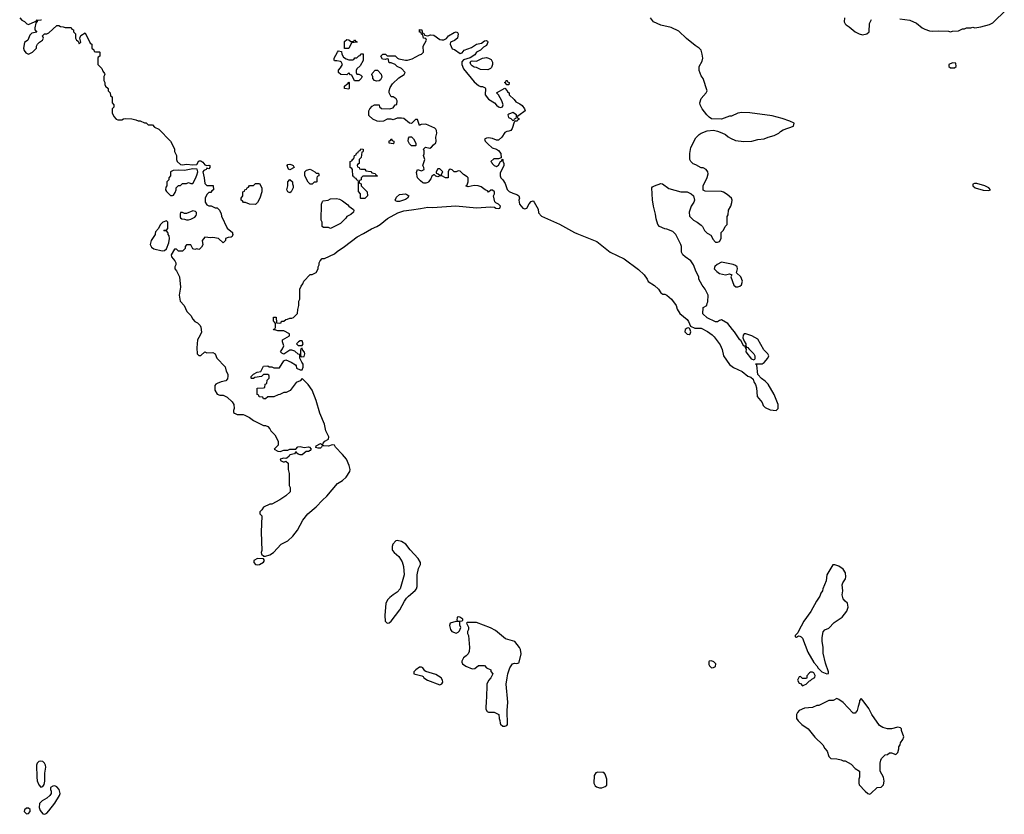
# Model space of a CAD drawing. Header units: inches. Extents: x 2674045 to 2721798, y 838094 to 949477.
# Tile 5 of 27: x 2676042 to 2685762, y 884264 to 892111. Entities that reach past the tile are written whole.
import ezdxf

# ---------------------------------------------------------------- set-up
doc = ezdxf.new("R2010")
doc.units = ezdxf.units.IN
doc.header["$MEASUREMENT"] = 0
for name, color, linetype in [('C6878', 7, 'Continuous'), ('C6879', 7, 'Continuous'), ('C6888', 7, 'Continuous'), ('C6889', 7, 'Continuous')]:
    doc.layers.add(name, color=color, linetype=linetype)

msp = doc.modelspace()

# ---------------------------------------------------------------- linework, layer by layer
at = {"layer": 'C6878', "color": 5, "elevation": 20}
for points in [[(2677380.1, 890000), (2677378, 889990), (2677341, 889930), (2677331, 889890), (2677343.5, 889863.5), (2677367.1, 889847.1), (2677450, 889827.3), (2677470, 889830.8), (2677492.1, 889847.9), (2677513.2, 889906.8), (2677522, 889950), (2677516.4, 889976.4), (2677508, 889990), (2677507, 890000)], [(2678143.3, 890000), (2678144.7, 889990), (2678138, 889970), (2678130, 889962), (2678099.6, 889960.4), (2678074, 889950), (2678074, 889930), (2678050, 889908), (2678006, 889950), (2677950, 889959), (2677930, 889955.3), (2677870, 889962), (2677844.7, 889930), (2677850, 889886), (2677836.9, 889863.1), (2677816, 889844), (2677810, 889842), (2677790, 889848.7), (2677770, 889842), (2677752, 889848), (2677730, 889886), (2677690, 889886), (2677674, 889870), (2677674, 889850), (2677650, 889826), (2677610, 889826), (2677590, 889846), (2677570, 889846), (2677536, 889790), (2677541, 889770), (2677572, 889730), (2677582, 889710), (2677582, 889690), (2677572, 889670), (2677572, 889650), (2677590.9, 889630.9), (2677618, 889570), (2677631, 889470), (2677614.8, 889390), (2677627.3, 889330), (2677666, 889290), (2677691.3, 889230), (2677730, 889191.3), (2677750, 889152), (2677771.1, 889131.1), (2677796.9, 889116.9), (2677822, 889090), (2677830, 889074), (2677835.3, 889024.7), (2677824.7, 888995.3), (2677798, 888950), (2677791.3, 888870), (2677794, 888810), (2677810, 888794), (2677830, 888794), (2677870, 888832), (2677890, 888822), (2677950, 888824.7), (2677970.6, 888810.6), (2677987.5, 888767.5), (2678070, 888682), (2678081.4, 888641.4), (2678096, 888610), (2678098, 888590), (2678094.4, 888565.6), (2678076.8, 888543.2), (2678030, 888533.2), (2677990, 888517.2), (2677978, 888510), (2677970, 888498), (2677966.8, 888490), (2677970, 888454), (2677990, 888412), (2678016.4, 888403.6), (2678050, 888402), (2678090, 888382), (2678138, 888338), (2678156, 888310), (2678158, 888270), (2678152, 888250), (2678152.7, 888232.7), (2678163.6, 888223.6), (2678190, 888212), (2678248.4, 888211.6), (2678265.4, 888205.4), (2678310, 888182), (2678350, 888152), (2678450, 888102), (2678470, 888102), (2678490, 888092), (2678512, 888070), (2678522, 888050), (2678562, 888010), (2678594, 887950), (2678594, 887910), (2678554, 887870), (2678590, 887851.3), (2678612.1, 887847.9), (2678650, 887859.1), (2678690, 887859.1), (2678710, 887870.6), (2678769, 887871), (2678786.2, 887893.8), (2678810, 887897), (2678850, 887884.7), (2678893.4, 887893.4), (2678902, 887890), (2678918, 887870), (2678910, 887858), (2678892, 887848), (2678870, 887848), (2678830, 887815.3), (2678810, 887815.3), (2678790, 887822), (2678774.8, 887834.8), (2678770, 887848), (2678754.8, 887825.2), (2678710, 887813.2), (2678700.7, 887799.3), (2678678, 887782), (2678670, 887779), (2678650, 887782), (2678614, 887770), (2678618, 887758), (2678643.6, 887743.6), (2678656.4, 887743.6), (2678670, 887752), (2678691.6, 887731.6), (2678692, 887670), (2678702, 887630), (2678702, 887510), (2678712, 887490), (2678712, 887450), (2678670.9, 887409.1), (2678610, 887368.7), (2678530, 887328), (2678512.7, 887327.3), (2678450, 887298), (2678434, 887270), (2678414, 887250), (2678414, 887230), (2678432, 887210), (2678426, 887050), (2678431.3, 886868.7), (2678424.7, 886850), (2678430, 886834), (2678452.7, 886812.7), (2678470, 886812), (2678510, 886826), (2678548.7, 886850), (2678622, 886930), (2678690, 886966), (2678739, 887010), (2678784, 887070), (2678837.2, 887170), (2678885.2, 887230), (2678970, 887298.8), (2679030, 887366.8), (2679075.1, 887404.9), (2679179, 887530), (2679230, 887561), (2679266, 887594), (2679302, 887650), (2679305.2, 887670), (2679296, 887710), (2679267, 887770), (2679230, 887816), (2679159, 887890), (2679148.9, 887908.9), (2679127.9, 887912.1), (2679090, 887900.7), (2679041.5, 887901.5), (2679030, 887908), (2679021, 887890), (2679010, 887881.2), (2678990, 887879), (2678965.2, 887885.2), (2678970, 887902), (2679010, 887924.7), (2679030, 887912), (2679037.2, 887930), (2679053.2, 887950), (2679091.3, 887968.7), (2679092.3, 887990), (2679063.7, 888050), (2679050, 888118), (2679005.6, 888225.6), (2678969.6, 888350), (2678930, 888453.2), (2678890, 888509), (2678830, 888566), (2678810, 888546), (2678770, 888528), (2678711.3, 888450), (2678674, 888430), (2678650, 888428), (2678610, 888408), (2678592.7, 888407.3), (2678550, 888388), (2678492.7, 888387.3), (2678470, 888368), (2678448.4, 888368.4), (2678442, 888382), (2678407.3, 888387.3), (2678402, 888402), (2678386, 888410), (2678387.3, 888472.7), (2678450, 888474), (2678462, 888478), (2678466, 888510), (2678482, 888518), (2678486, 888550), (2678506, 888570), (2678506, 888590), (2678502, 888602), (2678490, 888606), (2678450, 888606), (2678430, 888586), (2678363.6, 888576.4), (2678350, 888566), (2678330, 888566), (2678326, 888570), (2678327.3, 888587.3), (2678350, 888612), (2678386, 888630), (2678422, 888638), (2678449.1, 888690.9), (2678490, 888692), (2678503.6, 888683.6), (2678530, 888682), (2678550, 888672), (2678607.3, 888672.7), (2678650, 888742), (2678670, 888752), (2678722, 888730), (2678763.6, 888703.6), (2678771.6, 888691.6), (2678774, 888670), (2678810, 888652), (2678830, 888654), (2678840.4, 888679.6), (2678842, 888710), (2678826, 888730), (2678808.9, 888768.9), (2678806, 888806), (2678790, 888808), (2678759, 888839), (2678730, 888848.7), (2678710, 888848.7), (2678650, 888808), (2678630, 888818), (2678618, 888830), (2678638, 888862), (2678649, 888890), (2678638, 888930), (2678638, 888950), (2678706, 888990), (2678706, 889010), (2678650, 889038), (2678590, 889038), (2678570, 889046), (2678547.3, 889047.3), (2678550, 889054), (2678562, 889058), (2678566, 889070), (2678566, 889110), (2678562, 889122), (2678550, 889126), (2678547.3, 889132.7), (2678547.3, 889172.7), (2678572.7, 889172.7), (2678578, 889118), (2678610, 889114), (2678622, 889118), (2678627.3, 889132.7), (2678650, 889134), (2678668.4, 889151.6), (2678687.3, 889152.7), (2678710, 889162), (2678730, 889162), (2678746, 889170), (2678786, 889210), (2678788, 889250), (2678798, 889290), (2678798, 889330), (2678808, 889350), (2678808, 889450), (2678820.4, 889479.6), (2678836.4, 889503.6), (2678846, 889530), (2678910, 889594), (2678930, 889594), (2678970, 889614), (2678988, 889650), (2678988.4, 889671.6), (2678998, 889690), (2678998, 889710), (2679008.9, 889731.1), (2679028.9, 889751.1), (2679050, 889752), (2679150, 889798.8), (2679177.2, 889822.8), (2679249, 889870), (2679374.8, 889965.2), (2679434.8, 890000)], [(2680000, 885717.2), (2679990, 885717.2), (2679951.3, 885690), (2679931.3, 885670), (2679934, 885650), (2680000, 885634.4)]]:
    msp.add_lwpolyline(points, dxfattribs=at)
for points in [[(2678830, 888938), (2678810, 888938), (2678794, 888930), (2678774, 888910), (2678792.7, 888892.7), (2678830, 888892), (2678839, 888910)], [(2678830, 888866), (2678818, 888862), (2678812.7, 888847.3), (2678812.7, 888792.7), (2678822, 888782), (2678850, 888784.7), (2678857.2, 888810), (2678853.6, 888826.4), (2678835.3, 888850)], [(2679770, 886969), (2679756, 886964), (2679724.7, 886930), (2679718, 886910), (2679719.6, 886879.6), (2679722, 886870), (2679738, 886850), (2679786, 886810), (2679817.5, 886757.5), (2679830.6, 886710), (2679836.3, 886630), (2679798.8, 886490), (2679770, 886459), (2679728.1, 886431.9), (2679696.1, 886403.9), (2679676.4, 886383.6), (2679656.3, 886350), (2679647.1, 886227.1), (2679651.3, 886171.3), (2679670, 886152), (2679690, 886156), (2679710, 886171), (2679795.4, 886284.6), (2679840.9, 886370), (2679861.6, 886398.4), (2679880.5, 886419.5), (2679947.2, 886472.8), (2679959.3, 886490), (2679966.3, 886513.7), (2679966, 886630), (2679979.5, 886690), (2679998, 886730), (2679998, 886750), (2679976, 886790), (2679895.6, 886875.6), (2679852.3, 886930), (2679810, 886957.2)], [(2678390, 886788.7), (2678352, 886770), (2678352, 886750), (2678370, 886732), (2678390, 886726), (2678410, 886731.3), (2678450, 886754), (2678458, 886770), (2678450, 886786)], [(2676250, 884787.6), (2676230, 884784.8), (2676216.1, 884770), (2676209.4, 884750.6), (2676210.2, 884630), (2676214.4, 884594.4), (2676230, 884554.8), (2676250, 884531.3), (2676270, 884538), (2676282, 884558), (2676289.7, 884590.2), (2676290.9, 884670), (2676298.8, 884730), (2676296.8, 884750), (2676288.2, 884770), (2676270, 884783.9)], [(2676390, 884544.8), (2676370, 884543), (2676346.8, 884530), (2676344.9, 884510), (2676351.7, 884491.7), (2676351.7, 884470), (2676340.3, 884450), (2676310, 884421.7), (2676263.6, 884396.4), (2676238.4, 884370), (2676233.7, 884330), (2676242.8, 884302.7), (2676270, 884267.7), (2676290, 884263.8), (2676310, 884275.8), (2676330, 884297), (2676390, 884374), (2676436.1, 884450), (2676440.3, 884470), (2676430.6, 884510), (2676410, 884535.3)], [(2676130, 884323.7), (2676110, 884323.7), (2676090.5, 884309.5), (2676085.5, 884290), (2676110, 884269.1), (2676130, 884270.6), (2676147, 884290), (2676146, 884310)]]:
    msp.add_lwpolyline(points, close=True, dxfattribs=at)
at = {"layer": 'C6879', "color": 5, "elevation": 20}
for points in [[(2676042, 892130), (2676064.7, 892104.7), (2676090, 892094), (2676114, 892070), (2676130, 892062), (2676194, 892094), (2676206, 892094), (2676210, 892112)], [(2676250, 892114), (2676254, 892110), (2676250, 892106), (2676218, 892102), (2676214, 892090), (2676202, 892078), (2676191.3, 892030), (2676191.6, 892011.6), (2676212.7, 891987.3), (2676161, 891979), (2676142, 891958), (2676122, 891910), (2676090, 891886), (2676078, 891830), (2676086.4, 891806.4), (2676103.5, 891783.5), (2676130, 891771.3), (2676168, 891790), (2676208, 891830), (2676208.7, 891850), (2676218, 891870), (2676238, 891890), (2676268, 891910), (2676278, 891930), (2676268, 891952), (2676286, 891970), (2676308.4, 891971.6), (2676330, 891981), (2676410, 892052), (2676430, 892052), (2676443.6, 892043.6), (2676470, 892042), (2676490, 892034), (2676550, 892034), (2676558, 892018), (2676574, 892010), (2676574, 891990), (2676591.6, 891971.6), (2676594, 891930), (2676602, 891910), (2676618, 891898), (2676630, 891874), (2676646, 891890), (2676635.3, 891930), (2676644, 891956), (2676690, 891982), (2676738, 891878), (2676754, 891870), (2676754, 891830), (2676772.7, 891812.7), (2676778, 891798), (2676790, 891794), (2676830, 891794), (2676834, 891790), (2676834, 891750), (2676818, 891742), (2676814, 891730), (2676814, 891670), (2676854, 891630), (2676863.6, 891603.6), (2676879.6, 891579.6), (2676882, 891570), (2676874, 891550), (2676874, 891510), (2676882, 891490), (2676882, 891470), (2676890, 891454), (2676914, 891430), (2676914, 891410), (2676934, 891390), (2676938, 891358), (2676954, 891350), (2676954, 891290), (2676972, 891270), (2676971.6, 891248.4), (2676954, 891230), (2676954, 891190), (2676970, 891154), (2676994, 891130), (2677010, 891122), (2677050, 891122), (2677068.4, 891131.6), (2677090, 891134), (2677150, 891132), (2677190, 891122), (2677210, 891112), (2677231.6, 891111.6), (2677272.7, 891092.7), (2677291.6, 891091.6), (2677310, 891074), (2677351.6, 891071.6), (2677374, 891050), (2677414, 891030), (2677531.6, 890911.6), (2677570, 890834), (2677571.3, 890810), (2677591.3, 890770), (2677591.3, 890730), (2677596, 890710), (2677630, 890680.5), (2677650, 890677.1), (2677690, 890684.4), (2677750, 890678.8), (2677790, 890682), (2677810, 890718), (2677830, 890718), (2677850, 890704.7), (2677870, 890677.3), (2677890, 890670.8), (2677910, 890674), (2677918, 890670), (2677918, 890650), (2677910, 890638), (2677890, 890646), (2677882, 890630), (2677858.8, 890621.2), (2677850.8, 890610), (2677864, 890550), (2677870, 890494), (2677890, 890474), (2677952.7, 890472.7), (2677954, 890430), (2677938, 890422), (2677930, 890406), (2677910, 890406), (2677890, 890386), (2677872.7, 890347.3), (2677872, 890310), (2677890, 890282), (2677910, 890272), (2677931.6, 890271.6), (2677972.7, 890252.7), (2677991.6, 890251.6), (2678014, 890230), (2678030, 890194), (2678034.8, 890170), (2678090, 890052), (2678142, 890010), (2678143.3, 890000)], [(2680000, 891987.1), (2679989.1, 891989.1), (2679990, 892014), (2680000, 892012.2)], [(2680000, 891073.2), (2679987.3, 891067.3), (2679970, 891126), (2679950, 891126), (2679910, 891086), (2679890, 891088), (2679834, 891134), (2679810, 891138), (2679770, 891138), (2679730, 891122), (2679710, 891128), (2679670, 891128), (2679634, 891110), (2679590, 891104), (2679570, 891109), (2679528, 891130), (2679490, 891166), (2679488, 891210), (2679498, 891230), (2679523.1, 891256.9), (2679546, 891270), (2679591.3, 891271.3), (2679594, 891250), (2679612.7, 891232.7), (2679690, 891232), (2679707.3, 891232.7), (2679730, 891242), (2679748.9, 891271.1), (2679766, 891274), (2679768, 891310), (2679758, 891330), (2679730, 891348), (2679708.9, 891348.9), (2679688.7, 891390), (2679688.7, 891410), (2679700.2, 891439.8), (2679723.1, 891476.9), (2679783.2, 891536.8), (2679838, 891570), (2679848, 891590), (2679810, 891628), (2679769.1, 891649.1), (2679750, 891668), (2679710, 891686), (2679690, 891686), (2679686, 891690), (2679682, 891722), (2679670, 891726), (2679650, 891718), (2679622, 891722), (2679608, 891750), (2679626, 891770), (2679651.6, 891771.6), (2679670, 891754), (2679750, 891754), (2679771.6, 891731.6), (2679785.4, 891725.4), (2679850, 891710.7), (2679870, 891710.7), (2679917, 891723), (2679990, 891764.7), (2680000, 891768.1)], [(2680000, 890519.9), (2679970, 890549), (2679959, 890601), (2679969.1, 890630.9), (2680000, 890621.2)], [(2679434.8, 890000), (2679514, 890046), (2679568.7, 890070), (2679601.2, 890090), (2679673.3, 890146.7), (2679776.1, 890203.9), (2679835.2, 890224.8), (2679910, 890232.4), (2680000, 890247)], [(2677507, 890000), (2677506, 890010), (2677490, 890026), (2677470, 890026), (2677466, 890030), (2677470, 890034), (2677490, 890034), (2677506, 890050), (2677506, 890110), (2677490, 890126), (2677454, 890110), (2677430, 890086), (2677412.7, 890047.3), (2677383.6, 890016.4), (2677380.1, 890000)]]:
    msp.add_lwpolyline(points, dxfattribs=at)
for points in [[(2679310, 891894), (2679342, 891898), (2679348.4, 891911.6), (2679354, 891910), (2679358, 891898), (2679370, 891894), (2679372, 891888), (2679318, 891882), (2679290, 891828), (2679248, 891828), (2679250, 891894), (2679270, 891914), (2679291.6, 891911.6)], [(2679290, 891714), (2679330, 891714), (2679342, 891718), (2679350, 891734), (2679370, 891734), (2679390, 891754), (2679402, 891758), (2679410, 891774), (2679432.7, 891772.7), (2679431.6, 891708.4), (2679403.6, 891656.4), (2679370, 891626), (2679362, 891610), (2679362, 891590), (2679370, 891574), (2679390, 891572), (2679410, 891562), (2679422, 891550), (2679414, 891530), (2679390, 891506), (2679347.3, 891507.3), (2679322, 891562), (2679307.3, 891567.3), (2679290, 891586), (2679272, 891568), (2679211.6, 891568.4), (2679189.1, 891589.1), (2679188.4, 891611.6), (2679210, 891634), (2679228, 891670), (2679215.3, 891695.3), (2679210, 891698), (2679174, 891706), (2679150, 891706), (2679146, 891710), (2679148, 891730), (2679178, 891790), (2679190, 891802), (2679218, 891798), (2679222, 891770), (2679239.6, 891739.6), (2679263.6, 891723.6)], [(2679563.1, 891503.1), (2679546, 891510), (2679528, 891530), (2679527.3, 891547.3), (2679518, 891570), (2679520.4, 891579.6), (2679550, 891614), (2679572.7, 891612.7), (2679611.6, 891571.6), (2679616.9, 891543.1), (2679603.6, 891516.4), (2679590, 891508)], [(2679290, 891426), (2679248, 891430), (2679250, 891454), (2679270, 891474), (2679282, 891478), (2679290, 891494), (2679294, 891490), (2679294, 891430)], [(2679910, 890866), (2679890, 890886), (2679878, 890910), (2679880.4, 890939.6), (2679890, 890954), (2679910, 890954), (2679930, 890934), (2679952, 890890), (2679954, 890870), (2679950, 890866)], [(2679730, 890886), (2679688, 890890), (2679690, 890914), (2679702, 890918), (2679710, 890934), (2679718, 890918), (2679734, 890910), (2679734, 890890)], [(2679410, 890634), (2679450, 890634), (2679458, 890618), (2679510, 890612), (2679518, 890598), (2679550, 890592), (2679558, 890578), (2679574, 890570), (2679570, 890566), (2679430, 890566), (2679414, 890550), (2679414, 890530), (2679398, 890522), (2679394, 890510), (2679398, 890498), (2679411.6, 890491.6), (2679414, 890470), (2679471.3, 890410), (2679474, 890370), (2679450, 890346), (2679410, 890346), (2679406, 890350), (2679406, 890390), (2679387.3, 890412.7), (2679386, 890510), (2679382, 890522), (2679370, 890526), (2679362, 890542), (2679348, 890548), (2679342, 890562), (2679330, 890566), (2679326, 890630), (2679322, 890642), (2679306, 890650), (2679306, 890710), (2679322, 890718), (2679330, 890734), (2679342, 890738), (2679346, 890770), (2679362, 890778), (2679367.3, 890792.7), (2679382, 890798), (2679387.3, 890812.7), (2679402, 890818), (2679410, 890834), (2679432.7, 890832.7), (2679432.7, 890812.7), (2679430, 890806), (2679418, 890802), (2679412, 890750), (2679394, 890730), (2679394, 890690), (2679378, 890682), (2679374, 890670), (2679378, 890658), (2679392.7, 890652.7), (2679398, 890638)], [(2678710, 890628), (2678696.4, 890636.4), (2678688, 890650), (2678682, 890670), (2678690, 890682), (2678710, 890684.7), (2678730, 890678), (2678742, 890670), (2678752, 890650)], [(2677750, 890639), (2677670, 890622), (2677610, 890626), (2677556.9, 890623.1), (2677532, 890610), (2677531.6, 890568.4), (2677514, 890550), (2677514, 890530), (2677494, 890510), (2677494, 890470), (2677483.6, 890456.4), (2677482, 890430), (2677490, 890414), (2677530, 890374), (2677550, 890374), (2677562, 890378), (2677576.4, 890403.6), (2677586, 890430), (2677586, 890450), (2677610, 890474), (2677630, 890474), (2677650, 890494), (2677690, 890494), (2677710, 890502), (2677730, 890494), (2677750, 890494), (2677778, 890542), (2677790, 890574), (2677801.2, 890610), (2677794.6, 890634.6)], [(2678970, 890594), (2678990, 890594), (2678994, 890590), (2678994, 890570), (2678978, 890562), (2678974, 890550), (2678974, 890510), (2678970, 890506), (2678950, 890506), (2678930, 890486), (2678910, 890486), (2678890, 890506), (2678858, 890570), (2678858, 890610), (2678874.6, 890625.4), (2678910, 890636), (2678954, 890610)], [(2678370, 890286), (2678310, 890288), (2678270, 890306), (2678250, 890306), (2678242, 890322), (2678227.3, 890327.3), (2678227.3, 890347.3), (2678246, 890370), (2678246, 890410), (2678262, 890418), (2678266, 890430), (2678282, 890438), (2678286, 890450), (2678302, 890458), (2678310, 890474), (2678350, 890474), (2678370, 890494), (2678410, 890494), (2678432, 890450), (2678431, 890410), (2678412, 890350), (2678390, 890306)], [(2678710, 890402), (2678688.7, 890410), (2678678, 890430), (2678688.9, 890471.1), (2678688.9, 890511.1), (2678710, 890532), (2678734, 890510), (2678734, 890490), (2678742, 890470), (2678742, 890450), (2678722, 890410)], [(2679770, 890315.3), (2679758, 890318), (2679748.7, 890330), (2679760.2, 890359.8), (2679790, 890386), (2679850, 890391), (2679865.4, 890385.4), (2679882, 890370), (2679871.3, 890350), (2679850, 890335.3), (2679830, 890329), (2679790, 890315.3)], [(2679110, 890048.7), (2679090, 890058), (2679040.4, 890060.4), (2679028, 890070), (2679028, 890110), (2679018, 890130), (2679022, 890290), (2679030, 890314), (2679038, 890322), (2679086, 890330), (2679110, 890341), (2679170, 890346), (2679198, 890338), (2679230, 890321), (2679282.8, 890282.8), (2679292, 890270), (2679336.9, 890236.9), (2679342, 890230), (2679338, 890210), (2679310, 890188.7), (2679271.6, 890168.4), (2679262, 890150), (2679210, 890098)], [(2677750, 890222), (2677690, 890198), (2677670, 890198), (2677650, 890208), (2677630, 890206), (2677624.7, 890190), (2677625.4, 890165.4), (2677630, 890154), (2677643.6, 890143.6), (2677670, 890142), (2677690, 890134), (2677710, 890134), (2677730, 890142), (2677770, 890162), (2677783.1, 890176.9), (2677788.7, 890190), (2677788.4, 890208.4), (2677778, 890218)]]:
    msp.add_lwpolyline(points, close=True, dxfattribs=at)
at = {"layer": 'C6888', "color": 5, "elevation": 20}
for points in [[(2681543.2, 890000), (2681739.5, 889919.5), (2681870, 889816.4), (2682010, 889750.4), (2682150, 889644), (2682206.8, 889590), (2682236, 889550), (2682245.4, 889525.4), (2682310, 889486), (2682346.8, 889450), (2682370, 889412), (2682390, 889402), (2682410, 889402), (2682430, 889391.3), (2682478, 889350), (2682521, 889290), (2682531.1, 889251.1), (2682558, 889210), (2682631.1, 889151.1), (2682644.7, 889130), (2682663.6, 889083.6), (2682706, 889066), (2682770, 889066), (2682830.6, 889030.6), (2682878, 888998), (2682898, 888978), (2682958.5, 888898.5), (2682975.2, 888855.2), (2682990.5, 888790.5), (2683050, 888706), (2683090, 888676), (2683175.5, 888635.5), (2683230, 888591), (2683259.8, 888579.8), (2683282, 888562), (2683290, 888534), (2683306.8, 888506.8), (2683316.8, 888476.8), (2683321, 888390), (2683371, 888330), (2683382, 888302), (2683392, 888290), (2683401, 888281), (2683450, 888258.8), (2683508.4, 888251.6), (2683528, 888270), (2683529, 888310), (2683490, 888408), (2683431.5, 888511.5), (2683401.5, 888541.5), (2683366, 888566), (2683328.4, 888608.4), (2683318, 888698), (2683308, 888710), (2683310, 888714), (2683350, 888710.8), (2683370, 888714), (2683390, 888726.8), (2683426, 888770), (2683436, 888790), (2683429, 888810), (2683388, 888850), (2683330, 888955.3), (2683270, 888988.7), (2683210, 889008), (2683192.7, 889007.3), (2683184.7, 888995.3), (2683182, 888970), (2683195.3, 888935.3), (2683211.3, 888910), (2683212, 888892), (2683218, 888878), (2683230, 888874), (2683239.6, 888859.6), (2683290, 888812), (2683298, 888790), (2683298, 888762), (2683292.7, 888747.3), (2683270, 888758), (2683215.3, 888830), (2683218, 888858), (2683206, 888874), (2683206, 888886), (2683190, 888888), (2683162, 888942), (2683150, 888948.7), (2683097.2, 889030), (2683077.2, 889050), (2683032, 889112), (2682970, 889148), (2682950, 889142), (2682930, 889128), (2682910, 889128), (2682830, 889168), (2682787.3, 889207.3), (2682788, 889270), (2682826, 889290), (2682828.4, 889311.6), (2682836.4, 889323.6), (2682838, 889390), (2682808.9, 889448.9), (2682778, 889490), (2682746, 889550), (2682746, 889570), (2682720.4, 889620.4), (2682695.3, 889690), (2682668.4, 889728.4), (2682610, 889768), (2682589.1, 889789.1), (2682576.4, 889816.4), (2682575.3, 889870), (2682569, 889890), (2682518, 889990), (2682508, 890000)], [(2682833.7, 890000), (2682863.6, 889983.6), (2682879.6, 889959.6), (2682883.6, 889943.6), (2682910, 889914), (2682930, 889914), (2682950, 889922), (2682966, 889950), (2682966, 890000)], [(2680000, 885634.4), (2680011.6, 885631.6), (2680024.7, 885624.7), (2680032, 885610), (2680067.1, 885587.1), (2680190, 885542), (2680208.4, 885551.6), (2680218, 885570), (2680215.3, 885590), (2680202, 885610), (2680150, 885644), (2680050, 885675.3), (2680041.2, 885681.2), (2680022, 885710), (2680010, 885717.2), (2680000, 885717.2)]]:
    msp.add_lwpolyline(points, dxfattribs=at)
for points in [[(2682970, 889717.2), (2682926.4, 889693.6), (2682905.4, 889674.6), (2682898, 889650), (2682923.5, 889623.5), (2682950, 889604.7), (2683010, 889591.3), (2683050, 889602), (2683072.7, 889592.7), (2683062, 889570), (2683092, 889490), (2683111.6, 889471.6), (2683130, 889471.3), (2683150, 889478), (2683168.9, 889491.1), (2683179, 889530), (2683162, 889570), (2683118, 889610), (2683129, 889650), (2683124, 889670), (2683110, 889684), (2683086.4, 889693.6)], [(2682648.4, 889068.4), (2682630, 889065.2), (2682611, 889050), (2682608.7, 889030), (2682630, 889006.4), (2682650, 889000.7), (2682661.2, 889010), (2682669, 889030), (2682659, 889059)], [(2684090, 886728.7), (2684070, 886728), (2684011, 886630), (2684004, 886570), (2683970.7, 886489.3), (2683968, 886472), (2683950, 886448), (2683941.4, 886418.6), (2683906.7, 886370), (2683851.9, 886268.1), (2683783.8, 886170), (2683730, 886074), (2683724.9, 886055.1), (2683698, 886030), (2683698, 886018), (2683710, 886012), (2683730, 886024.7), (2683743.6, 886023.6), (2683756.9, 886016.9), (2683770, 886002), (2683823.5, 885863.5), (2683882, 885762), (2683912, 885730), (2683925.4, 885705.4), (2683962, 885670), (2684010, 885652), (2684026, 885654), (2684028, 885670), (2683998, 885758), (2683974.5, 885854.5), (2683973, 885913), (2683963.7, 885970), (2683963.7, 886010), (2683973.6, 886066.4), (2683990, 886084.7), (2684030, 886101), (2684083.2, 886156.8), (2684162, 886210), (2684209, 886270), (2684219, 886310), (2684214, 886350), (2684189.5, 886369.5), (2684172.3, 886392.3), (2684161.2, 886430), (2684168.7, 886470), (2684162, 886530), (2684168.7, 886550), (2684195.3, 886590), (2684199, 886610), (2684192.7, 886650), (2684170, 886684), (2684130, 886714)], [(2680370, 886215.3), (2680362, 886210), (2680358, 886178), (2680370, 886172), (2680410, 886174), (2680418, 886182), (2680418, 886190), (2680386, 886210)], [(2680348.4, 886168.4), (2680292, 886150), (2680284.7, 886130), (2680296, 886090), (2680307.5, 886067.5), (2680350, 886051.3), (2680370, 886062), (2680383.1, 886076.9), (2680395.3, 886110), (2680388.4, 886131.6), (2680386, 886166)], [(2680462, 886158), (2680454, 886150), (2680471, 886111), (2680471.3, 886090), (2680462, 886070), (2680462, 886050), (2680471.1, 886031.1), (2680476, 885990), (2680481, 885910), (2680478, 885870), (2680470, 885848), (2680450, 885828), (2680422, 885810), (2680405.4, 885774.6), (2680405.4, 885765.4), (2680414, 885750), (2680446.4, 885726.4), (2680510, 885702), (2680536.4, 885703.6), (2680570, 885732), (2680630, 885732), (2680651.6, 885711.6), (2680692, 885690), (2680692.7, 885672.7), (2680712, 885650), (2680694, 885610), (2680670, 885586), (2680652, 885550), (2680651.1, 885411.1), (2680646, 885390), (2680643.6, 885303.6), (2680658, 885278), (2680670, 885274), (2680727.3, 885272.7), (2680771.1, 885251.1), (2680774, 885210), (2680782, 885190), (2680783.6, 885163.6), (2680790, 885154), (2680810, 885134), (2680830, 885134), (2680850, 885142), (2680858, 885150), (2680855.3, 885290), (2680861.2, 885370), (2680844, 885550), (2680854, 885610), (2680862, 885650), (2680882, 885710), (2680908, 885750), (2680925.2, 885754.8), (2680950, 885754), (2680970, 885761), (2680973.4, 885766.6), (2680992, 885850), (2680987, 885890), (2680977, 885910), (2680930, 885969.2), (2680838, 885998), (2680738.2, 886078.2), (2680690, 886106), (2680550, 886157.6)], [(2682870, 885779.3), (2682850, 885776), (2682844, 885770), (2682844.5, 885744.5), (2682851.3, 885730), (2682870, 885711.3), (2682890, 885712), (2682910, 885724.7), (2682915.3, 885750), (2682895.3, 885770)], [(2683870, 885668), (2683850, 885668), (2683839.6, 885660.4), (2683814, 885630), (2683814, 885610), (2683810, 885606), (2683770, 885606), (2683750, 885626), (2683738, 885622), (2683722, 885590), (2683738, 885558), (2683750, 885554), (2683770, 885534), (2683790, 885542), (2683806, 885550), (2683838, 885582), (2683850, 885584.7), (2683862, 885598), (2683890, 885614), (2683894.6, 885634.6), (2683880.4, 885660.4)], [(2684350, 885406), (2684332.7, 885387.3), (2684332.7, 885372.7), (2684318, 885330), (2684311, 885290), (2684290, 885262), (2684270, 885262), (2684170, 885368.7), (2684130, 885398), (2684110, 885406), (2684070.9, 885389.1), (2684030, 885388), (2683930, 885338), (2683910, 885338), (2683870, 885318), (2683790, 885313.2), (2683738, 885290), (2683721, 885270), (2683711.3, 885250), (2683711.6, 885211.6), (2683725.4, 885185.4), (2683762, 885150), (2683826.4, 885106.4), (2683890, 885024.7), (2683972, 884950), (2683990, 884914), (2684014, 884886), (2684030, 884834), (2684050, 884814), (2684107.3, 884812.7), (2684150, 884802), (2684170, 884792), (2684190, 884792), (2684250, 884758), (2684290, 884716), (2684331.3, 884691.3), (2684331.6, 884631.6), (2684324.7, 884610), (2684324.7, 884570), (2684330, 884554), (2684390, 884492), (2684414, 884470), (2684430, 884462), (2684446, 884470), (2684506, 884530), (2684547.3, 884532.7), (2684570, 884554), (2684575.3, 884590), (2684568, 884630), (2684535.3, 884690), (2684535.3, 884770), (2684543.1, 884796.9), (2684550, 884814), (2684586, 884850), (2684610, 884854), (2684630, 884872), (2684650, 884872), (2684690, 884854), (2684710, 884874), (2684722, 884910), (2684722, 884930), (2684735.3, 884950), (2684738, 884970), (2684759, 885001), (2684768.7, 885030), (2684748, 885092), (2684748, 885108), (2684736.4, 885116.4), (2684710, 885124), (2684650, 885109), (2684609.1, 885109.1), (2684562, 885122), (2684530, 885142), (2684453.2, 885250), (2684424, 885310), (2684370, 885386)], [(2681750, 884679.3), (2681730, 884673.2), (2681713.7, 884646.3), (2681710.8, 884570), (2681724, 884544), (2681734.8, 884534.8), (2681766.4, 884526.4), (2681790, 884526), (2681823.1, 884536.9), (2681838, 884550), (2681838, 884610), (2681820.2, 884660.2), (2681810, 884675.3), (2681798, 884678)]]:
    msp.add_lwpolyline(points, close=True, dxfattribs=at)
at = {"layer": 'C6889', "color": 5, "elevation": 20}
for points in [[(2682966, 890000), (2682966, 890010), (2682990, 890034), (2683006, 890070), (2683026, 890090), (2683027.3, 890167.3), (2683034.6, 890185.4), (2683038, 890230), (2683062, 890270), (2683073.6, 890306.4), (2683075.3, 890330), (2683068, 890350), (2683025.6, 890385.6), (2682990, 890408.7), (2682970, 890415.3), (2682810, 890418), (2682788.4, 890428.4), (2682788, 890470), (2682830, 890554), (2682839, 890590), (2682835.3, 890610), (2682818, 890630), (2682790, 890648), (2682770, 890648), (2682718, 890678), (2682689.1, 890689.1), (2682668.9, 890708.9), (2682658, 890730), (2682659, 890790), (2682669, 890850), (2682716.5, 890943.5), (2682750, 890978), (2682768, 890990), (2682830, 891013.4), (2682890, 891018.8), (2682930, 891011.3), (2682974.4, 890994.4), (2683010, 890976), (2683034.4, 890954.4), (2683059.8, 890939.8), (2683110, 890919.1), (2683190, 890906.8), (2683270, 890910.8), (2683330, 890926.8), (2683390, 890934), (2683430, 890950.7), (2683491.7, 890968.3), (2683535.3, 890990), (2683552.9, 891007.1), (2683578, 891022), (2683682, 891058), (2683686, 891090), (2683646, 891110), (2683570, 891136), (2683470, 891161.2), (2683250, 891192.3), (2683170, 891193.2), (2683130, 891188.7), (2683070, 891158), (2683050, 891158), (2682970, 891127.6), (2682870, 891133.2), (2682847, 891147), (2682824, 891170), (2682779, 891230), (2682759, 891270), (2682755.3, 891290), (2682770, 891332), (2682818, 891390), (2682828, 891410), (2682789.1, 891529.1), (2682770, 891558), (2682748.7, 891610), (2682749.2, 891650), (2682778.9, 891701.1), (2682786, 891730), (2682780.9, 891770), (2682769.2, 891810), (2682749, 891830), (2682710, 891854.5), (2682623.7, 891923.7), (2682550, 891999), (2682472.5, 892032.5), (2682370, 892057.2), (2682298, 892090), (2682270, 892128)], [(2684184.7, 892130), (2684182, 892090), (2684192, 892070), (2684199.6, 892059.6), (2684230, 892042), (2684290, 891992), (2684330, 891971.3), (2684362, 891962), (2684406, 891970), (2684428, 891992), (2684430, 892074), (2684450, 892114)], [(2684730, 892121), (2684830, 892104.7), (2684895.3, 892075.3), (2684951.1, 892031.1), (2684976.9, 892016.9), (2685022, 892002), (2685050, 891998), (2685110, 892001), (2685210, 891998), (2685230, 891992), (2685250, 891998), (2685310, 892002), (2685350, 892022), (2685370, 892022), (2685388.9, 892031.1), (2685430, 892032), (2685450, 892038), (2685470, 892031.3), (2685530, 892041), (2685616.5, 892063.5), (2685650, 892081), (2685670, 892098.8), (2685762, 892190)], [(2680000, 892012.2), (2680012, 892010), (2680018, 891978), (2680034, 891970), (2680038, 891958), (2680070, 891952), (2680098, 891962), (2680130, 891957.3), (2680190, 891916), (2680210, 891911.3), (2680230, 891912), (2680255.3, 891924.7), (2680275.3, 891950), (2680330, 891986), (2680351, 891991), (2680364.7, 891984.7), (2680372, 891970), (2680364.7, 891930), (2680335.3, 891904.7), (2680294, 891890), (2680292, 891870), (2680310, 891822), (2680335.3, 891815.3), (2680390, 891778), (2680410, 891784.7), (2680430, 891811), (2680503.3, 891836.7), (2680550, 891870.4), (2680599.5, 891880.5), (2680630, 891902.8), (2680650, 891904.7), (2680658.8, 891898.8), (2680664.7, 891890), (2680650, 891855.3), (2680622, 891838), (2680591, 891809), (2680552, 891790), (2680534.8, 891765.2), (2680490, 891734), (2680424, 891716), (2680406.8, 891693.2), (2680406.8, 891670), (2680424.1, 891624.1), (2680530, 891498), (2680570, 891462), (2680590, 891452), (2680611.6, 891451.6), (2680636.9, 891436.9), (2680642, 891430), (2680638, 891370), (2680670, 891324.7), (2680730.7, 891290.7), (2680748, 891268), (2680770, 891251.3), (2680790, 891244.7), (2680808.4, 891251.6), (2680815.3, 891270), (2680802, 891310), (2680768.7, 891368.7), (2680748, 891390), (2680830, 891434), (2680854, 891410), (2680858, 891398), (2680874, 891390), (2680874, 891370), (2680923.6, 891323.6), (2680939.6, 891299.6), (2680979.8, 891279.8), (2681002, 891262), (2681024.7, 891230), (2681032, 891210), (2680970, 891166), (2680958, 891162), (2680954, 891150), (2680958, 891138), (2680970, 891134), (2680971.6, 891128.4), (2680958, 891122), (2680951.6, 891108.4), (2680932.7, 891107.3), (2680922, 891098), (2680902, 891038), (2680890, 891018), (2680870, 891008.7), (2680850, 891008), (2680830, 890998), (2680801, 890950), (2680770, 890922), (2680750, 890922), (2680710, 890939), (2680670, 890944), (2680650, 890942), (2680632, 890930), (2680638, 890910), (2680663.5, 890883.5), (2680706.4, 890846.4), (2680750, 890831.3), (2680770, 890818), (2680791.3, 890790), (2680794, 890746), (2680770, 890738), (2680723.6, 890736.4), (2680694, 890710), (2680702, 890702), (2680704.7, 890690), (2680724.7, 890670), (2680750, 890662), (2680770, 890674), (2680788, 890712), (2680802, 890718), (2680806, 890734), (2680811.6, 890731.6), (2680812.7, 890712.7), (2680822, 890690), (2680822, 890670), (2680784.7, 890595.3), (2680784.7, 890570), (2680792, 890550), (2680810.9, 890530.9), (2680834.4, 890494.4), (2680854.4, 890434.4), (2680874, 890414), (2680910, 890397.3), (2680950, 890386), (2680970, 890372), (2680976, 890350), (2680970.8, 890330), (2680974.8, 890290), (2681010, 890251), (2681030, 890242), (2681048.9, 890251.1), (2681070, 890292), (2681090, 890314), (2681110, 890322), (2681122, 890310), (2681159.6, 890239.6), (2681163.6, 890203.6), (2681194, 890170), (2681370, 890090.7), (2681518.8, 890010), (2681543.2, 890000)], [(2680000, 891768.1), (2680008.9, 891771.1), (2680028.4, 891791.6), (2680024, 891850), (2680058, 891910), (2680050, 891926), (2680028, 891930), (2680022, 891962), (2680008.4, 891968.4), (2680006, 891986), (2680000, 891987.1)], [(2680000, 890621.2), (2680010, 890618), (2680034, 890630), (2680033.2, 890650), (2680022, 890670), (2680042, 890730), (2680028, 890770), (2680033.6, 890786.4), (2680034.6, 890814.6), (2680028.4, 890831.6), (2680048.9, 890851.1), (2680090, 890842), (2680108.9, 890851.1), (2680125.6, 890874.4), (2680150, 890894), (2680154, 890910), (2680149.4, 890950.6), (2680159, 890990), (2680155.5, 891015.5), (2680149.3, 891029.3), (2680138.6, 891038.6), (2680050, 891079), (2680004.7, 891075.3), (2680000, 891073.2)], [(2680000, 890247), (2680070, 890258.4), (2680116.7, 890256.7), (2680347.2, 890272.8), (2680550, 890254), (2680690, 890262.8), (2680730, 890258), (2680742, 890250), (2680770, 890246), (2680782, 890250), (2680788.7, 890270), (2680768, 890290), (2680740.9, 890300.9), (2680732.3, 890312.3), (2680719, 890370), (2680728, 890390), (2680728, 890410), (2680710, 890428), (2680692.7, 890427.3), (2680670, 890409), (2680660.4, 890420.4), (2680638, 890430), (2680599, 890459), (2680569.4, 890469.4), (2680530, 890473.2), (2680470, 890462), (2680450, 890466), (2680446, 890470), (2680459, 890481), (2680468.7, 890510), (2680468, 890550), (2680460.4, 890560.4), (2680423.1, 890583.1), (2680390, 890615.3), (2680370, 890618), (2680350, 890608), (2680330, 890608), (2680310, 890628), (2680290, 890635.3), (2680282, 890630), (2680272, 890610), (2680272, 890548), (2680246, 890550), (2680210, 890568), (2680190, 890568), (2680170, 890558), (2680150, 890566), (2680138, 890578), (2680130, 890578), (2680110, 890566), (2680099.8, 890540.2), (2680078, 890510), (2680070, 890502), (2680050, 890495.3), (2680030, 890495.3), (2680020.2, 890500.2), (2680000, 890519.9)], [(2682508, 890000), (2682490, 890018), (2682430, 890042), (2682410, 890044), (2682358, 890070), (2682342, 890090), (2682324.7, 890144.7), (2682319, 890190), (2682299, 890270), (2682289.1, 890330.9), (2682282, 890450), (2682290, 890462), (2682308.4, 890471.6), (2682370, 890492), (2682388.4, 890491.6), (2682450, 890444.7), (2682570, 890411), (2682630, 890411.3), (2682670, 890392), (2682694, 890370), (2682704.7, 890330), (2682698, 890310), (2682671.3, 890270), (2682658, 890230), (2682652, 890210), (2682654, 890170), (2682694, 890130), (2682730, 890112), (2682770, 890082), (2682782, 890070), (2682802, 890030), (2682830, 890002), (2682833.7, 890000)]]:
    msp.add_lwpolyline(points, dxfattribs=at)
for points in [[(2680663.6, 891616.4), (2680590, 891618), (2680550, 891638), (2680530, 891642), (2680510, 891655.3), (2680495.3, 891670), (2680489, 891691), (2680498, 891702), (2680510, 891704.7), (2680550, 891702), (2680610, 891732), (2680650, 891736), (2680671.1, 891731.1), (2680696.9, 891716.9), (2680711.1, 891691.1), (2680711.1, 891668.9), (2680699.8, 891640.2), (2680690, 891628)], [(2685250, 891686), (2685214, 891670), (2685214, 891650), (2685230, 891634), (2685270, 891634), (2685286, 891650), (2685282, 891682)], [(2680850, 891466), (2680842, 891482), (2680830, 891486), (2680828, 891492), (2680842, 891498), (2680846, 891510), (2680854, 891510), (2680858, 891498), (2680874, 891490), (2680870, 891468)], [(2680910, 891195.3), (2680870, 891178), (2680862, 891170), (2680866, 891146), (2680890, 891134), (2680910, 891114), (2680922, 891118), (2680928, 891132), (2680942, 891138), (2680946, 891150), (2680946, 891170)], [(2680190, 890638), (2680170, 890638), (2680152, 890610), (2680154, 890594), (2680174, 890590), (2680190, 890574), (2680202, 890578), (2680218, 890610)], [(2685467.1, 890492.9), (2685452.7, 890487.3), (2685452, 890470), (2685474, 890450), (2685552.9, 890427.1), (2685610, 890424.7), (2685626, 890430), (2685608, 890450), (2685570, 890468.7), (2685490, 890492)]]:
    msp.add_lwpolyline(points, close=True, dxfattribs=at)

doc.saveas('drawing.dxf')
